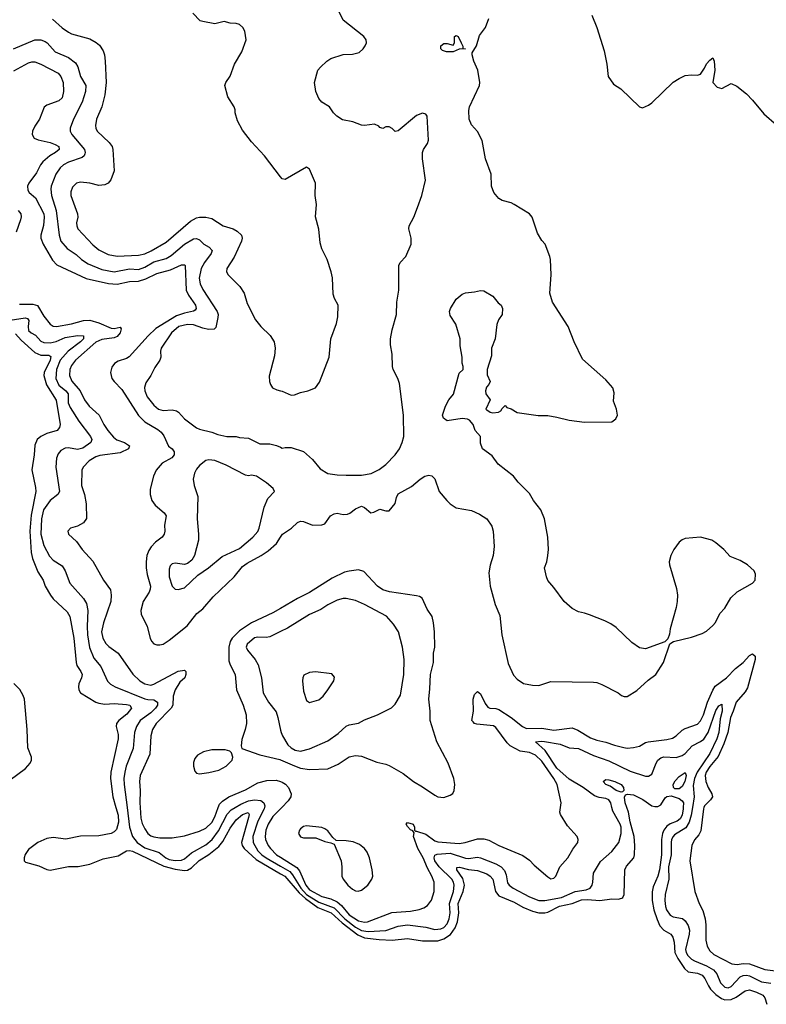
# Model space of a CAD drawing. Header units: inches. Extents: x 2323201 to 2563958, y 895391 to 1023096.
# Tile 32 of 196: x 2378292 to 2383181, y 998710 to 1005161. Entities that reach past the tile are written whole.
import ezdxf

# ---------------------------------------------------------------- set-up
doc = ezdxf.new("R2010")
doc.units = ezdxf.units.IN
doc.header["$MEASUREMENT"] = 0
for name, color, linetype in [('C3070', 7, 'Continuous'), ('C3080', 7, 'Continuous'), ('C3979', 7, 'Continuous'), ('C3989', 7, 'Continuous')]:
    doc.layers.add(name, color=color, linetype=linetype)

msp = doc.modelspace()

# ---------------------------------------------------------------- linework, layer by layer
at = {"layer": 'C3070', "color": 5}
for points, elevation in [([(2378505.4, 1005165.4), (2378570, 1005107.9), (2378610, 1005079.1), (2378630, 1005069.3), (2378750, 1005034.9), (2378792.1, 1005012.1), (2378813.5, 1004993.5), (2378838.1, 1004958.1), (2378846.8, 1004930), (2378851.6, 1004890), (2378858.8, 1004750), (2378849.2, 1004669.2), (2378830.1, 1004589.9), (2378794, 1004510), (2378787.3, 1004467.3), (2378789.1, 1004450), (2378799.6, 1004430), (2378876.7, 1004356.7), (2378896.9, 1004330), (2378902.4, 1004310), (2378910.3, 1004170), (2378889.1, 1004110.9), (2378870.2, 1004089.7), (2378850, 1004078.7), (2378810, 1004075.8), (2378750.7, 1004090.7), (2378690, 1004097.2), (2378663.8, 1004090), (2378636.6, 1004063.4), (2378626.2, 1004033.8), (2378626.8, 1004010), (2378670.9, 1003890), (2378671.6, 1003868.4), (2378663.5, 1003830), (2378664.7, 1003810), (2378672.3, 1003790), (2378770, 1003685.2), (2378810, 1003652.9), (2378870, 1003623), (2378930.8, 1003610.8), (2379070, 1003617.8), (2379110, 1003628.1), (2379152.8, 1003647.2), (2379250, 1003704.4), (2379410, 1003840.2), (2379450, 1003862.9), (2379470, 1003868.3), (2379510, 1003866.9), (2379550, 1003859), (2379623, 1003810), (2379690, 1003790.3), (2379716.5, 1003776.5), (2379744.2, 1003750), (2379749.1, 1003730), (2379744.2, 1003710), (2379695.6, 1003604.4), (2379648, 1003530), (2379645.5, 1003510), (2379657.6, 1003490), (2379733.9, 1003413.9), (2379761.1, 1003370), (2379781.5, 1003301.5), (2379834.7, 1003194.7), (2379870, 1003150.3), (2379931.9, 1003091.9), (2379957.4, 1003050), (2379964.6, 1003010), (2379961.1, 1002958.9), (2379926.2, 1002826.2), (2379927.7, 1002790), (2379934, 1002770), (2379946.8, 1002750), (2379975.6, 1002735.6), (2380000, 1002729.7)], 260), ([(2380000, 1004132.2), (2379895.3, 1004270), (2379810, 1004362), (2379750, 1004438), (2379718, 1004498), (2379702, 1004550), (2379702, 1004570), (2379695.3, 1004590), (2379655.3, 1004655.3), (2379635.3, 1004730), (2379642, 1004750), (2379669.1, 1004790.9), (2379699, 1004870), (2379745.2, 1004950), (2379774, 1005030), (2379765.6, 1005085.6), (2379753.2, 1005110), (2379730, 1005129), (2379710, 1005137.2), (2379670, 1005139), (2379631.1, 1005148.9), (2379570, 1005134), (2379490, 1005148.7), (2379474, 1005154), (2379424.7, 1005204.7)], 260), ([(2378250, 1004969.4), (2378390, 1005028.6), (2378430, 1005030.2), (2378457.6, 1005017.6), (2378470.3, 1005010), (2378524.2, 1004950), (2378610, 1004912.7), (2378657.8, 1004877.8), (2378671.3, 1004851.3), (2378689.3, 1004789.3), (2378725.1, 1004730), (2378721.5, 1004690), (2378699.9, 1004620.1), (2378643.5, 1004510), (2378621, 1004450), (2378623, 1004430), (2378633.1, 1004410), (2378715.5, 1004310), (2378721.2, 1004290), (2378718.6, 1004281.4), (2378714.3, 1004270), (2378701, 1004259), (2378610, 1004228.2), (2378578.4, 1004210), (2378556.3, 1004190), (2378528.3, 1004150), (2378498.1, 1004070), (2378494.6, 1004050), (2378499.8, 1004010), (2378531.3, 1003910), (2378549.6, 1003749.6), (2378560.1, 1003710), (2378601.8, 1003661.8), (2378662.3, 1003622.3), (2378697.1, 1003590), (2378740.6, 1003560.6), (2378830, 1003524.3), (2378910, 1003509.3), (2379010, 1003528.5), (2379070, 1003524.7), (2379110, 1003539.1), (2379170, 1003575), (2379250, 1003595.8), (2379283.6, 1003616.4), (2379370, 1003689.4), (2379430, 1003725.4), (2379450, 1003728.3), (2379470, 1003717.8), (2379498.2, 1003690), (2379533.1, 1003670), (2379551.1, 1003650), (2379546.4, 1003630), (2379500.9, 1003570), (2379479.2, 1003530), (2379467.5, 1003467.5), (2379472.4, 1003430), (2379490, 1003393.1), (2379585.4, 1003250), (2379591.2, 1003230), (2379589.3, 1003210), (2379575.1, 1003144.9), (2379565.4, 1003134.6), (2379528.5, 1003131.5), (2379490, 1003139.9), (2379430, 1003161.6), (2379390, 1003164.8), (2379333.8, 1003150), (2379285.1, 1003110), (2379218, 1003010), (2379214, 1002990), (2379215.3, 1002950), (2379210, 1002929.4), (2379177.2, 1002882.8), (2379150.2, 1002829.8), (2379117.7, 1002782.3), (2379109.1, 1002750.9), (2379110.3, 1002730), (2379125.8, 1002690), (2379170, 1002636.5), (2379200.5, 1002610), (2379230, 1002601.5), (2379290, 1002604.5), (2379317.4, 1002597.4), (2379330.4, 1002590), (2379370, 1002546.4), (2379450, 1002488), (2379470, 1002479.1), (2379550, 1002459.1), (2379590, 1002442.8), (2379648.9, 1002431.1), (2379709.1, 1002430.9), (2379730, 1002422.8), (2379790, 1002418.8), (2379863, 1002383), (2379930, 1002382), (2379972.1, 1002372.1), (2380000, 1002359.4)], 240), ([(2378253.2, 1004826.8), (2378350, 1004878.2), (2378370, 1004885), (2378390, 1004885.4), (2378430, 1004870.1), (2378543.5, 1004810), (2378561.7, 1004790), (2378575.3, 1004750), (2378579.3, 1004690), (2378569, 1004650), (2378548.7, 1004630), (2378470, 1004600.9), (2378451.1, 1004588.9), (2378421.6, 1004510), (2378390, 1004464.4), (2378374.3, 1004430), (2378372.2, 1004410), (2378385.8, 1004385.8), (2378413.4, 1004373.4), (2378490, 1004357), (2378524.2, 1004344.3), (2378547.1, 1004330), (2378549.2, 1004310), (2378525.6, 1004290), (2378488, 1004270), (2378443.9, 1004230), (2378427.2, 1004210), (2378401.2, 1004158.8), (2378351, 1004090), (2378342.2, 1004070), (2378344.3, 1004044.3), (2378354.4, 1004030), (2378394.7, 1003994.7), (2378449.7, 1003890), (2378451.9, 1003868.1), (2378446.7, 1003813.3), (2378429.4, 1003750), (2378430.1, 1003730), (2378444.8, 1003690), (2378506.1, 1003586.1), (2378535.7, 1003555.7), (2378725.9, 1003465.9), (2378872.3, 1003432.3), (2378930, 1003428), (2379010, 1003446.1), (2379070, 1003447.2), (2379117.4, 1003462.6), (2379190, 1003498.6), (2379278.4, 1003521.6), (2379350, 1003555.1), (2379370, 1003554.7), (2379374.7, 1003550), (2379381.4, 1003390), (2379396.5, 1003356.5), (2379441.9, 1003290), (2379447.7, 1003270), (2379440.9, 1003259.1), (2379429, 1003251), (2379370, 1003238.9), (2379318.5, 1003221.5), (2379182.1, 1003137.9), (2379131.8, 1003090), (2379008.1, 1002951.9), (2378990, 1002940.8), (2378936, 1002924), (2378911.9, 1002908.1), (2378895.6, 1002884.4), (2378886.4, 1002850), (2378895.4, 1002810), (2378909.3, 1002790), (2378959.3, 1002739.3), (2379070, 1002568.6), (2379110, 1002527.1), (2379196.6, 1002476.6), (2379218.8, 1002458.8), (2379235.5, 1002435.5), (2379267, 1002367), (2379289, 1002349), (2379302.2, 1002330), (2379302, 1002310), (2379287.3, 1002290), (2379223.5, 1002256.5), (2379185.1, 1002210), (2379166.7, 1002170), (2379146, 1002086), (2379145.2, 1002050), (2379156.3, 1002010), (2379179.4, 1001979.4), (2379238, 1001930), (2379250.2, 1001910), (2379238.8, 1001850), (2379241.5, 1001810), (2379237.8, 1001790), (2379224.4, 1001770), (2379181.7, 1001738.3), (2379152.3, 1001707.7), (2379136.7, 1001683.3), (2379124.3, 1001650), (2379118.7, 1001610), (2379119.6, 1001570), (2379126.3, 1001526.3), (2379147.5, 1001450), (2379146.7, 1001430), (2379138.6, 1001410), (2379100.4, 1001350), (2379084.1, 1001290), (2379086.8, 1001266.8), (2379125.3, 1001185.3), (2379145.2, 1001110), (2379154, 1001090), (2379170, 1001072.9), (2379190, 1001065), (2379210, 1001064.3), (2379230, 1001070.2), (2379270, 1001095.4), (2379388.1, 1001190), (2379450.4, 1001269.6), (2379490, 1001300.9), (2379559.4, 1001380.6), (2379695.3, 1001510), (2379750, 1001577.6), (2379780, 1001600), (2379873.3, 1001650), (2379918.1, 1001681.9), (2379972.8, 1001730), (2380000, 1001771)], 220), ([(2378282, 1003910), (2378299, 1003890), (2378301.8, 1003870), (2378296.7, 1003850), (2378267.9, 1003770)], 180), ([(2378290, 1003297.6), (2378378.4, 1003298.4), (2378408.2, 1003288.2), (2378450, 1003217.8), (2378490, 1003165.5), (2378510, 1003153), (2378531.9, 1003151.9), (2378630, 1003168.8), (2378710, 1003189.6), (2378750, 1003191.9), (2378810, 1003174.1), (2378890, 1003140.3), (2378910, 1003138.3), (2378950, 1003146.7), (2378956.6, 1003136.6), (2378949.4, 1003110), (2378930, 1003086.1), (2378910, 1003076.4), (2378830, 1003065.7), (2378790, 1003047.8), (2378655.9, 1002930), (2378630, 1002896.2), (2378618.8, 1002870), (2378616.9, 1002830), (2378632.3, 1002792.3), (2378686.9, 1002730), (2378715.9, 1002670), (2378745.8, 1002630), (2378811.6, 1002570), (2378841.5, 1002510), (2378869.4, 1002470), (2378906.2, 1002426.2), (2378928.6, 1002408.6), (2378978.7, 1002390), (2379010.2, 1002370), (2379003.2, 1002350), (2378950, 1002322.5), (2378815.2, 1002304.8), (2378790, 1002297), (2378746.5, 1002270), (2378706.7, 1002230), (2378697.6, 1002210), (2378695.2, 1002110), (2378716, 1002050), (2378727.2, 1001990), (2378727.9, 1001892.1), (2378710, 1001864.7), (2378670, 1001843.6), (2378624.7, 1001830), (2378606, 1001810), (2378610.8, 1001790), (2378662.4, 1001742.4), (2378700.7, 1001690), (2378770, 1001613.4), (2378839.7, 1001490), (2378886.3, 1001426.3), (2378891.3, 1001390), (2378887.8, 1001350), (2378839.4, 1001210), (2378827.7, 1001150), (2378835, 1001110), (2378854.9, 1001074.9), (2378874.7, 1001054.7), (2378936.2, 1001010), (2379033.1, 1000873.1), (2379078.8, 1000830), (2379110, 1000809.5), (2379150, 1000801.6), (2379170, 1000806.9), (2379330, 1000892.2), (2379370, 1000899.1), (2379379.1, 1000890), (2379380.3, 1000870), (2379372.6, 1000850), (2379340.3, 1000819.7), (2379309.6, 1000770.4), (2379296.1, 1000730), (2379293.7, 1000670), (2379284.4, 1000650), (2379185.5, 1000550), (2379161.2, 1000510), (2379151.2, 1000470), (2379143.1, 1000350), (2379079.8, 1000210), (2379076, 1000170), (2379080.3, 1000110), (2379078.1, 1000030), (2379080.3, 1000000)], 180), ([(2378230, 1003191.9), (2378328.1, 1003208.1), (2378342.9, 1003202.9), (2378351.7, 1003190), (2378346.8, 1003150), (2378350, 1003125.4), (2378366.2, 1003110), (2378394.1, 1003094.1), (2378430, 1003055.6), (2378450, 1003046.7), (2378490, 1003043.8), (2378530, 1003053.6), (2378590, 1003078.3), (2378671.1, 1003091.1), (2378708.8, 1003088.8), (2378710, 1003069.9), (2378690.1, 1003050), (2378609.8, 1002990.2), (2378557, 1002930), (2378533.5, 1002870), (2378529.2, 1002810), (2378547.4, 1002767.4), (2378593.3, 1002730), (2378607.9, 1002710), (2378609.2, 1002650), (2378621.3, 1002621.3), (2378679.8, 1002530), (2378756, 1002430), (2378762.9, 1002410), (2378756.5, 1002390), (2378705.9, 1002354.1), (2378670, 1002346), (2378610, 1002355.8), (2378590, 1002353.7), (2378560.8, 1002339.2), (2378542.5, 1002317.5), (2378532.5, 1002287.5), (2378527.8, 1002230), (2378551.7, 1002070), (2378541.7, 1002050), (2378490, 1002011.8), (2378448.2, 1001950), (2378434.3, 1001890), (2378430.1, 1001790), (2378450, 1001716.9), (2378486.9, 1001646.9), (2378510, 1001620.7), (2378570, 1001582), (2378589.3, 1001550), (2378620.7, 1001470), (2378709.4, 1001369.4), (2378730, 1001335.5), (2378738.5, 1001290), (2378732.8, 1001187.2), (2378734.7, 1001130), (2378748.8, 1001048.8), (2378777.9, 1000977.9), (2378822.4, 1000922.4), (2378867.3, 1000827.3), (2378886.5, 1000806.5), (2378915.8, 1000790), (2379110, 1000712.5), (2379130, 1000706.7), (2379170, 1000705.1), (2379193.1, 1000690), (2379193, 1000670), (2379181.7, 1000650), (2379150, 1000620.1), (2379081.2, 1000570), (2379056, 1000530), (2379044, 1000490), (2379034.6, 1000385.4), (2378989.3, 1000270.7), (2378979.1, 1000230), (2378973.9, 1000190), (2378975.5, 1000150), (2378994.5, 1000000)], 160), ([(2378263.6, 1003103.6), (2378301.6, 1003061.6), (2378390, 1002980.4), (2378430, 1002962.2), (2378483.1, 1002963.1), (2378494.3, 1002954.3), (2378491, 1002930), (2378451.6, 1002850), (2378450.1, 1002829.9), (2378468, 1002768), (2378529.4, 1002669.4), (2378556.9, 1002510), (2378551.1, 1002488.9), (2378535.8, 1002470), (2378470, 1002449.9), (2378429.2, 1002430), (2378405.4, 1002410), (2378390, 1002373.2), (2378386.3, 1002310), (2378371.1, 1002211.1), (2378395.8, 1002095.8), (2378396.6, 1002070), (2378365.9, 1001914.1), (2378357, 1001810), (2378367.5, 1001670), (2378375.6, 1001630), (2378410, 1001543.6), (2378444.1, 1001490), (2378458.6, 1001450), (2378494, 1001390), (2378510, 1001367.3), (2378602.3, 1001282.3), (2378620.8, 1001250), (2378645.2, 1001110), (2378661.2, 1000950), (2378665.9, 1000930), (2378692.6, 1000890), (2378700.8, 1000870), (2378697.2, 1000850), (2378678.5, 1000810), (2378676.1, 1000790), (2378679.3, 1000770), (2378690, 1000751.8), (2378790.1, 1000690.1), (2378810, 1000682.6), (2378850, 1000675.7), (2378910, 1000681.7), (2378990, 1000675.2), (2379011.7, 1000670), (2379024.1, 1000650), (2378993.4, 1000610), (2378941.5, 1000570), (2378925.5, 1000550), (2378923.5, 1000530), (2378937, 1000477), (2378937.3, 1000450), (2378889.1, 1000230), (2378885.2, 1000190), (2378902.3, 1000070), (2378921.9, 1000000)], 140), ([(2380000, 1001304), (2379950, 1001275.2), (2379810, 1001208.4), (2379730, 1001156.1), (2379682.6, 1001110), (2379670, 1001086.4), (2379661.8, 1001050), (2379661.4, 1000961.4), (2379670, 1000934.4), (2379703.1, 1000870), (2379711.3, 1000770), (2379754.5, 1000670), (2379773.8, 1000606.2), (2379775.8, 1000550), (2379767.9, 1000510), (2379746, 1000446), (2379742.8, 1000402.8), (2379747.1, 1000387.1), (2379864.4, 1000344.4), (2379994.6, 1000314.6), (2380000, 1000312.2)], 220), ([(2380000, 1001153), (2379930, 1001117.7), (2379906.4, 1001113.6), (2379850, 1001116.5), (2379830, 1001110.7), (2379780.8, 1001070), (2379775.5, 1001050), (2379782.2, 1001030), (2379833.6, 1000970), (2379853.5, 1000933.5), (2379874.3, 1000850), (2379886.7, 1000750), (2379920.2, 1000690), (2379970, 1000627), (2379982.6, 1000590), (2380000, 1000505.6)], 240), ([(2378230, 1000181.4), (2378330, 1000255.1), (2378359.6, 1000290), (2378368.3, 1000310), (2378367.8, 1000330), (2378343.7, 1000390), (2378339.4, 1000510), (2378323, 1000710), (2378314.1, 1000734.1), (2378291.6, 1000771.6), (2378252.5, 1000812.5)], 140), ([(2379591.9, 1000000), (2379599.2, 1000020.8), (2379618.9, 1000041.1), (2379661.8, 1000070), (2379770, 1000115.8), (2379850, 1000162.1), (2379910, 1000175.3), (2379970, 1000177.7), (2380000, 1000168.9)], 180), ([(2379703.4, 1000000), (2379738.6, 1000021.4), (2379790, 1000043.4), (2379830.1, 1000050.1), (2379870, 1000044.6), (2379890.1, 1000030.1), (2379897.3, 1000010), (2379894.9, 1000000)], 160)]:
    msp.add_lwpolyline(points, dxfattribs=dict(at, elevation=elevation))
for points, elevation in [([(2379530, 1002278), (2379510, 1002272), (2379470, 1002240.7), (2379450, 1002217), (2379435.3, 1002190), (2379428.5, 1002150), (2379434, 1002110), (2379457.6, 1002037.6), (2379453.8, 1001890), (2379463.2, 1001790), (2379461.7, 1001750), (2379435.3, 1001650), (2379419.1, 1001620.9), (2379390, 1001598.7), (2379370, 1001591.3), (2379310, 1001599.7), (2379290, 1001596.3), (2379277.3, 1001582.7), (2379270, 1001562), (2379270.2, 1001510), (2379289.4, 1001449.4), (2379310, 1001430.4), (2379330, 1001427), (2379370, 1001439.5), (2379457.6, 1001522.4), (2379527, 1001570), (2379616.9, 1001643.1), (2379730, 1001696.3), (2379818.7, 1001770), (2379850, 1001808.8), (2379860.7, 1001830), (2379892.5, 1001967.5), (2379917, 1002023), (2379959.3, 1002070), (2379952, 1002090), (2379907, 1002127), (2379842, 1002170), (2379810, 1002177.2), (2379790, 1002173.2), (2379770, 1002176), (2379643.3, 1002243.3), (2379570, 1002272.3)], 240), ([(2379638, 1000378), (2379550, 1000376.8), (2379494.9, 1000365.1), (2379456.7, 1000343.3), (2379438.6, 1000321.4), (2379430, 1000294), (2379428.6, 1000270), (2379438.5, 1000238.5), (2379450, 1000224.9), (2379470, 1000220.2), (2379530, 1000229.1), (2379595.8, 1000244.2), (2379643.5, 1000270), (2379682.6, 1000310), (2379687.8, 1000330), (2379678.3, 1000358.3), (2379668.1, 1000368.1)], 220)]:
    msp.add_lwpolyline(points, close=True, dxfattribs=dict(at, elevation=elevation))
at = {"layer": 'C3080', "color": 5}
for points, elevation in [([(2380000, 1002359.4), (2380010, 1002354.8), (2380030, 1002359.3), (2380070, 1002358.4), (2380150, 1002333), (2380210, 1002280.5), (2380259.4, 1002219.4), (2380310, 1002188.9), (2380370, 1002179.2), (2380430, 1002176.3), (2380530, 1002177.4), (2380592.6, 1002187.4), (2380645.5, 1002214.5), (2380690, 1002246.7), (2380749.8, 1002310), (2380777.6, 1002350), (2380796.4, 1002390), (2380807.4, 1002430), (2380804, 1002570), (2380777.6, 1002777.6), (2380768.2, 1002810), (2380737.7, 1002870), (2380733.5, 1002890), (2380731.2, 1002968.8), (2380719.7, 1003030), (2380719.1, 1003070), (2380729.8, 1003130), (2380759.8, 1003230), (2380761, 1003310), (2380774.5, 1003390), (2380773.3, 1003550), (2380782, 1003570), (2380819.6, 1003610), (2380854.3, 1003690), (2380854.7, 1003730), (2380839.7, 1003790), (2380842, 1003810), (2380872, 1003868), (2380897.2, 1003930), (2380924, 1004010), (2380948.7, 1004110), (2380929, 1004250), (2380929, 1004290), (2380935.3, 1004310), (2380962, 1004350), (2380969.1, 1004370.9), (2380959, 1004530), (2380950, 1004542), (2380930, 1004549), (2380890, 1004532.7), (2380770, 1004433.2), (2380750, 1004429.2), (2380730, 1004448.7), (2380710, 1004459), (2380690, 1004459), (2380670, 1004449), (2380650, 1004455.3), (2380643.2, 1004463.2), (2380615.8, 1004475.8), (2380548.5, 1004468.5), (2380530, 1004471.1), (2380472.5, 1004492.5), (2380405.6, 1004505.6), (2380367.6, 1004530), (2380347, 1004550), (2380319.3, 1004590), (2380270, 1004620.7), (2380250, 1004644.5), (2380231.2, 1004690), (2380221, 1004750), (2380244.8, 1004830), (2380260.4, 1004850), (2380301.7, 1004890), (2380330, 1004906.2), (2380410, 1004932.3), (2380470, 1004934.9), (2380513.7, 1004946.3), (2380540.7, 1004970), (2380554.5, 1004990), (2380562.7, 1005010), (2380561.2, 1005030), (2380544, 1005050), (2380410, 1005159), (2380354.5, 1005270)], 240), ([(2380000, 1001771), (2380012.6, 1001790), (2380071.5, 1001830), (2380110, 1001866), (2380130, 1001874.9), (2380150, 1001872.4), (2380210, 1001850.2), (2380270, 1001851.3), (2380290, 1001858.7), (2380326, 1001910), (2380350, 1001924.2), (2380370, 1001927), (2380410, 1001920.3), (2380438, 1001922), (2380453.1, 1001926.9), (2380490, 1001955.5), (2380530, 1001974), (2380550, 1001966), (2380590, 1001930.8), (2380610, 1001934), (2380650, 1001954), (2380690, 1001944), (2380710, 1001944), (2380749.6, 1001990.4), (2380758, 1002030), (2380770, 1002054.4), (2380856.9, 1002103.1), (2380913.2, 1002150), (2380945.2, 1002170), (2380970, 1002176.4), (2380990, 1002173), (2381010, 1002154), (2381039.1, 1002070), (2381088, 1002010), (2381110.5, 1001990), (2381150, 1001963.1), (2381250, 1001944.6), (2381302.2, 1001922.2), (2381351.3, 1001891.3), (2381382.9, 1001842.9), (2381392, 1001810), (2381399.5, 1001710), (2381391.8, 1001650), (2381372.5, 1001587.5), (2381363.7, 1001536.3), (2381372.4, 1001450), (2381405.5, 1001330), (2381436.4, 1001256.4), (2381447.7, 1001130), (2381490, 1000944), (2381525.8, 1000865.8), (2381550, 1000840.3), (2381590, 1000811.7), (2381650, 1000800.2), (2381690, 1000798.8), (2381770, 1000826), (2382050, 1000821.3), (2382070, 1000818.5), (2382104.7, 1000804.7), (2382210, 1000750.2), (2382232.3, 1000732.3), (2382250, 1000726), (2382270, 1000727.6), (2382333, 1000767), (2382406.3, 1000833.7), (2382458, 1000870), (2382507.3, 1000950), (2382548.4, 1001071.6), (2382573.2, 1001086.8), (2382690, 1001114.9), (2382760.6, 1001139.4), (2382790, 1001155.8), (2382830, 1001192), (2382847.4, 1001212.6), (2382877.2, 1001270), (2382910, 1001306.5), (2382947.7, 1001372.3), (2382990, 1001413.4), (2383089.6, 1001470), (2383107, 1001490), (2383109.2, 1001529.2), (2383101.2, 1001550), (2383058, 1001590), (2383010, 1001618), (2382944.9, 1001644.9), (2382902, 1001690), (2382850, 1001734), (2382824, 1001750), (2382750, 1001771.2), (2382650, 1001763), (2382630, 1001754), (2382610, 1001737), (2382574.4, 1001690), (2382554.9, 1001650), (2382545.3, 1001610), (2382546.7, 1001590), (2382593.4, 1001433.4), (2382598.9, 1001390), (2382597, 1001350), (2382590.2, 1001309.8), (2382550.6, 1001170.6), (2382545.8, 1001134.2), (2382535.3, 1001104.7), (2382515.3, 1001084.7), (2382390, 1001039.5), (2382350, 1001045.1), (2382300.1, 1001080.1), (2382198.4, 1001178.4), (2382162.9, 1001202.9), (2382123.3, 1001223.3), (2382022, 1001262), (2381990, 1001273.6), (2381950, 1001280.7), (2381910, 1001302.9), (2381856.2, 1001350), (2381790, 1001440.9), (2381750, 1001486.6), (2381741.3, 1001510), (2381727.8, 1001570), (2381742.4, 1001610), (2381749.8, 1001650.2), (2381753.3, 1001690), (2381751, 1001770), (2381728.2, 1001890), (2381705.1, 1001950), (2381657, 1002010), (2381630, 1002056), (2381556, 1002130), (2381526, 1002170), (2381423.7, 1002250), (2381384.7, 1002304.7), (2381321.2, 1002350), (2381310, 1002386), (2381309.3, 1002430), (2381274, 1002470), (2381261.2, 1002510), (2381238, 1002538), (2381224.5, 1002544.5), (2381190, 1002547.6), (2381090, 1002533.2), (2381066, 1002550), (2381060.9, 1002570), (2381079.3, 1002630), (2381101.2, 1002670), (2381132.9, 1002707.1), (2381170, 1002844.7), (2381195.3, 1002870), (2381195.3, 1002890), (2381189.2, 1002910), (2381189.3, 1002950.7), (2381175.5, 1003024.5), (2381175.1, 1003070), (2381147.2, 1003167.2), (2381110, 1003222), (2381105.1, 1003250), (2381112.7, 1003270), (2381149.4, 1003330), (2381190, 1003362.8), (2381210, 1003370.6), (2381270, 1003377.3), (2381310, 1003387.3), (2381330, 1003384), (2381390, 1003350.8), (2381425.2, 1003305.2), (2381444.7, 1003290), (2381454, 1003270), (2381450.5, 1003230), (2381426.2, 1003193.8), (2381416.1, 1003163.9), (2381405.5, 1003070), (2381381.6, 1003010), (2381381.1, 1002958.9), (2381353.4, 1002870), (2381353.7, 1002833.7), (2381372, 1002790), (2381364.7, 1002770), (2381347.3, 1002752.7), (2381341, 1002730), (2381344.7, 1002710), (2381371.3, 1002670), (2381344.7, 1002610), (2381350, 1002604.7), (2381372, 1002590), (2381390, 1002584.9), (2381426, 1002590), (2381442, 1002598), (2381450, 1002614), (2381470, 1002634), (2381481, 1002621), (2381510, 1002611), (2381550, 1002586.8), (2381687.5, 1002567.5), (2381750, 1002567.3), (2381810, 1002557.3), (2381890, 1002536.3), (2381990, 1002524.9), (2382170, 1002527.3), (2382194.2, 1002545.8), (2382205.2, 1002570), (2382199.5, 1002610), (2382181.1, 1002661.1), (2382184.4, 1002715.6), (2382174.8, 1002750), (2382130, 1002802.6), (2381976.6, 1002936.6), (2381922.7, 1003050), (2381882.3, 1003150), (2381780.3, 1003310), (2381763.1, 1003370), (2381772, 1003490), (2381768, 1003590), (2381763.5, 1003610), (2381732.6, 1003690), (2381710, 1003714.7), (2381681.6, 1003761.6), (2381648.3, 1003868.3), (2381629.9, 1003889.9), (2381530, 1003951), (2381510, 1003960.9), (2381450, 1003976.3), (2381429.6, 1003990), (2381396, 1004030), (2381380.9, 1004070), (2381379.7, 1004150), (2381342.6, 1004250), (2381319.8, 1004370), (2381289, 1004429), (2381250, 1004472.3), (2381235.8, 1004510), (2381232.9, 1004567.1), (2381238, 1004590), (2381303.6, 1004730), (2381305.6, 1004750), (2381291.5, 1004830), (2381265.1, 1004890), (2381254, 1004930), (2381255.1, 1004944.9), (2381282.7, 1004990), (2381302.9, 1005057.1), (2381340.9, 1005110), (2381364.5, 1005170)], 220), ([(2382039.2, 1005190), (2382071.4, 1005110), (2382118.2, 1004958.2), (2382136.9, 1004870), (2382146, 1004790), (2382179.1, 1004739.1), (2382227.9, 1004707.9), (2382350, 1004591.3), (2382370, 1004584.7), (2382410, 1004601), (2382430, 1004616), (2382570, 1004750.8), (2382610, 1004776), (2382650, 1004794.8), (2382690, 1004801), (2382730, 1004798), (2382750, 1004804.7), (2382776.4, 1004843.6), (2382788.8, 1004871.2), (2382810, 1004897.1), (2382830.7, 1004910.7), (2382839.5, 1004890), (2382843.7, 1004830), (2382831.3, 1004750), (2382859.8, 1004719.8), (2382890, 1004710.7), (2382950, 1004744), (2382986.6, 1004726.6), (2383050, 1004674.8), (2383090, 1004634.8), (2383165.2, 1004545.2), (2383250, 1004471)], 220), ([(2380000, 1002729.7), (2380010, 1002727.2), (2380070, 1002700.3), (2380090, 1002702.3), (2380130, 1002719.5), (2380179, 1002730), (2380229.2, 1002750), (2380253.9, 1002786.1), (2380317.4, 1002950), (2380328, 1003070), (2380365.6, 1003170), (2380374.2, 1003214.2), (2380377.2, 1003290), (2380353.6, 1003333.6), (2380343.3, 1003363.3), (2380339.5, 1003470), (2380331.8, 1003510), (2380305.1, 1003590), (2380270, 1003659), (2380258.6, 1003698.6), (2380249.5, 1003789.5), (2380229.4, 1003870), (2380234.5, 1003950), (2380226, 1004010), (2380229.3, 1004090), (2380190, 1004182), (2380170, 1004194.5), (2380030, 1004113.2), (2380010, 1004119), (2380000, 1004132.2)], 260), ([(2380000, 1000312.2), (2380090, 1000271.5), (2380130, 1000258.1), (2380190, 1000249.4), (2380310, 1000253.7), (2380376.3, 1000283.7), (2380450, 1000332), (2380490, 1000340.2), (2380530, 1000336.5), (2380630, 1000296.9), (2380690, 1000283.6), (2380710, 1000274), (2380803.1, 1000223.1), (2380870, 1000169.1), (2380930, 1000135.2), (2381010, 1000079.6), (2381030, 1000070.3), (2381070, 1000065.7), (2381110, 1000079.3), (2381128, 1000092), (2381137.6, 1000110), (2381141.1, 1000150), (2381133.5, 1000190), (2381097.6, 1000290), (2381023.5, 1000430), (2380979.9, 1000570), (2380980.5, 1000630), (2380969.9, 1000710), (2380977.5, 1000777.5), (2380980.6, 1000870), (2381000.2, 1000950), (2381001.6, 1001010), (2381009.9, 1001050), (2381008.9, 1001150), (2381001.6, 1001210), (2380991.6, 1001250), (2380959.7, 1001299.7), (2380927.3, 1001370), (2380910, 1001382), (2380890, 1001387.3), (2380712.5, 1001412.5), (2380670, 1001426), (2380634, 1001450), (2380544.9, 1001544.9), (2380510, 1001555.6), (2380450, 1001549), (2380419.5, 1001540.5), (2380336.9, 1001503.1), (2380190, 1001408.1), (2380111.6, 1001368.4), (2380000, 1001304)], 220), ([(2380000, 1000505.6), (2380003.2, 1000490), (2380012.5, 1000470), (2380048.1, 1000410), (2380069.3, 1000390), (2380095.5, 1000375.5), (2380130, 1000369.5), (2380190, 1000383.7), (2380310, 1000436.9), (2380375.9, 1000484.1), (2380430, 1000531.5), (2380450, 1000540.2), (2380510, 1000551.6), (2380550, 1000572.9), (2380634.3, 1000605.7), (2380726.6, 1000653.4), (2380750, 1000676.3), (2380785, 1000735), (2380806.4, 1000870), (2380808.7, 1000970), (2380798.8, 1001050), (2380771.2, 1001151.2), (2380740.2, 1001200.2), (2380693.3, 1001253.3), (2380549.6, 1001330), (2380490, 1001354.8), (2380430, 1001369.8), (2380410, 1001369), (2380370, 1001357.7), (2380310, 1001326.8), (2380264.3, 1001295.7), (2380190, 1001265), (2380044.5, 1001175.5), (2380000, 1001153)], 240), ([(2381832.5, 1000000), (2381836.8, 1000030), (2381810.6, 1000150), (2381789.3, 1000190), (2381710, 1000303.2), (2381670, 1000343.1), (2381630, 1000358.9), (2381568.9, 1000368.9), (2381503.7, 1000403.7), (2381483, 1000423), (2381410, 1000523.8), (2381393.9, 1000533.9), (2381286.1, 1000546.1), (2381270.5, 1000550.5), (2381260.1, 1000560.1), (2381252.4, 1000570), (2381262.6, 1000630), (2381260.5, 1000710), (2381270, 1000739.6), (2381290, 1000760.3), (2381310, 1000744.7), (2381340.6, 1000680.6), (2381357.5, 1000657.5), (2381370, 1000649.6), (2381410, 1000648.2), (2381430, 1000641.3), (2381510, 1000588.3), (2381583.9, 1000530), (2381610, 1000517.8), (2381710, 1000519.4), (2381790, 1000506.6), (2381910, 1000520.5), (2381947.2, 1000507.2), (2382030, 1000456.1), (2382070, 1000439.6), (2382130, 1000428), (2382187.2, 1000407.2), (2382247.2, 1000392.8), (2382270, 1000389.3), (2382310, 1000392.1), (2382350, 1000401.2), (2382390, 1000425.2), (2382406, 1000430), (2382530, 1000445.1), (2382565.3, 1000454.7), (2382590, 1000468.3), (2382630, 1000506), (2382650, 1000518), (2382730, 1000545), (2382750, 1000568.2), (2382770, 1000606.7), (2382795, 1000690), (2382830, 1000769.3), (2382845.9, 1000794.1), (2382919.9, 1000850), (2382979.8, 1000910), (2383029.6, 1000950.4), (2383070, 1000994.7), (2383090, 1001005.7), (2383108.5, 1000990), (2383107.3, 1000970), (2383056.6, 1000783.4), (2383042.7, 1000757.3), (2382982.6, 1000690), (2382964.6, 1000630), (2382945.7, 1000590), (2382927.7, 1000490), (2382903, 1000417), (2382866.2, 1000333.8), (2382810, 1000268.7), (2382786.9, 1000230), (2382780.3, 1000210), (2382783.6, 1000170), (2382799.8, 1000130), (2382823.3, 1000090), (2382828.8, 1000070), (2382815.2, 1000050), (2382775.4, 1000010), (2382772.5, 1000000)], 180), ([(2382169.8, 1000000), (2382161.9, 1000030), (2382150, 1000048.7), (2382130, 1000059), (2382085.5, 1000065.5), (2382056.2, 1000076.2), (2381982.4, 1000130), (2381890, 1000185.5), (2381810, 1000256.3), (2381733.6, 1000373.6), (2381669.5, 1000430), (2381705.3, 1000434.7), (2381727.9, 1000432), (2381830, 1000415.2), (2381890, 1000391.5), (2381950, 1000386.3), (2382050, 1000339.3), (2382150, 1000305.1), (2382290, 1000236.8), (2382390, 1000204.2), (2382410, 1000205.8), (2382430, 1000218.3), (2382459.6, 1000290), (2382471.4, 1000308.6), (2382490, 1000325.1), (2382510, 1000330.6), (2382590, 1000328.1), (2382630, 1000339.3), (2382650, 1000352.9), (2382695.4, 1000404.6), (2382750, 1000432.3), (2382771.8, 1000448.2), (2382801, 1000490), (2382850, 1000634.9), (2382870, 1000666), (2382890, 1000677.3), (2382891.7, 1000631.7), (2382879.2, 1000580.8), (2382870.4, 1000490.4), (2382856.7, 1000450), (2382810, 1000352.3), (2382728.9, 1000231.1), (2382711.2, 1000190), (2382702.6, 1000142.6), (2382708.7, 1000070), (2382697.3, 1000000)], 160), ([(2380000, 1000168.9), (2380010, 1000165.9), (2380031.7, 1000151.7), (2380051.8, 1000130), (2380069.3, 1000090), (2380066.2, 1000070), (2380050, 1000042.4), (2380008.4, 1000000)], 180), ([(2382267.4, 1000000), (2382257, 1000030), (2382253.1, 1000066.9), (2382258.6, 1000081.4), (2382272.6, 1000087.4), (2382310, 1000081.8), (2382371.9, 1000051.9), (2382430, 1000011.3), (2382450, 1000005.1), (2382470, 1000006.3), (2382490, 1000018), (2382517.6, 1000062.4), (2382528.3, 1000071.7), (2382556.6, 1000076.6), (2382610, 1000059.4), (2382630, 1000043.9), (2382637.8, 1000030), (2382637.1, 1000000)], 140)]:
    msp.add_lwpolyline(points, dxfattribs=dict(at, elevation=elevation))
for points, elevation in [([(2381130, 1004949.6), (2381086, 1004950), (2381060.2, 1004960.2), (2381049, 1004970), (2381049.1, 1004990.9), (2381070, 1005004.7), (2381090, 1005004.7), (2381130, 1004994), (2381138, 1005010), (2381138, 1005050), (2381150, 1005058), (2381162, 1005050), (2381182, 1005010), (2381192.7, 1004987.3), (2381192.7, 1004972.7), (2381211.3, 1004970), (2381170, 1004968)], 220), ([(2380229.3, 1000889.3), (2380190, 1000884.5), (2380153, 1000867), (2380145.5, 1000850), (2380143.8, 1000830), (2380150, 1000762), (2380170, 1000701), (2380190, 1000686.8), (2380250, 1000705.5), (2380278, 1000730), (2380309.3, 1000770), (2380349.2, 1000830), (2380352.7, 1000852.7), (2380336, 1000876)], 260), ([(2382582.7, 1000122.7), (2382573.5, 1000130), (2382570.6, 1000150), (2382584.8, 1000175.1), (2382610, 1000203.2), (2382650, 1000228.4), (2382655.3, 1000210), (2382646.5, 1000170), (2382630, 1000137), (2382610, 1000122.8)], 140), ([(2382230, 1000099.8), (2382198, 1000110), (2382158.3, 1000138.3), (2382129.7, 1000150), (2382112, 1000170), (2382130, 1000182), (2382150, 1000180.2), (2382188.2, 1000170), (2382230, 1000150.2), (2382245.5, 1000130), (2382248.5, 1000111.5), (2382238.7, 1000101.3)], 140)]:
    msp.add_lwpolyline(points, close=True, dxfattribs=dict(at, elevation=elevation))
at = {"layer": 'C3979', "color": 5}
for points, elevation in [([(2378921.9, 1000000), (2378935.9, 999950), (2378937.6, 999902.4), (2378924.9, 999855.1), (2378910, 999839), (2378890.1, 999829.9), (2378810, 999813.2), (2378690, 999811.4), (2378593, 999793), (2378510, 999803.9), (2378470, 999797), (2378410, 999770.3), (2378350, 999723.5), (2378328.4, 999691.6), (2378321.1, 999670), (2378321.8, 999650), (2378330, 999641.3), (2378416.4, 999616.4), (2378470, 999592.2), (2378490.7, 999589.3), (2378610, 999611.9), (2378673.6, 999613.6), (2378750, 999628.3), (2378837.8, 999662.2), (2378936.4, 999683.6), (2378990, 999715.5), (2379010, 999718.4), (2379030, 999712.7), (2379235.8, 999615.8), (2379310, 999594.8), (2379370, 999585.7), (2379390, 999588.1), (2379416.6, 999603.4), (2379467.5, 999652.5), (2379530, 999691.4), (2379595.9, 999744.1), (2379622.2, 999777.8), (2379670, 999863), (2379710, 999917.6), (2379750, 999953.5), (2379786.9, 999966.9), (2379793.3, 999953.4), (2379790, 999934.5), (2379744.4, 999770), (2379747.9, 999750), (2379760.8, 999730), (2379839.2, 999659.2), (2380000, 999565.5)], 140), ([(2378994.5, 1000000), (2379010.9, 999870), (2379029.6, 999810), (2379060.6, 999770), (2379110, 999734.9), (2379204.4, 999704.4), (2379247.9, 999670), (2379270, 999659.4), (2379310, 999651.2), (2379350, 999654.2), (2379370, 999662.6), (2379417.2, 999702.8), (2379510, 999755.7), (2379550.9, 999789.1), (2379594.3, 999845.7), (2379650, 999956.1), (2379676.4, 999983.6), (2379703.4, 1000000)], 160), ([(2379080.3, 1000000), (2379085.5, 999930), (2379094.1, 999894.1), (2379110, 999860.2), (2379130, 999830.2), (2379150, 999813.9), (2379170, 999806.5), (2379210, 999801.3), (2379290, 999801.3), (2379370, 999814.1), (2379470, 999844.3), (2379510, 999865.1), (2379550, 999901.9), (2379570, 999938.6), (2379591.9, 1000000)], 180), ([(2379894.9, 1000000), (2379892.4, 999990), (2379850.8, 999910), (2379819, 999810), (2379821.1, 999770), (2379850, 999716.2), (2379876.6, 999690), (2379905.5, 999670), (2380000, 999615.1)], 160), ([(2380000, 999991.5), (2379950, 999940.5), (2379919.1, 999890), (2379903.8, 999850), (2379898.8, 999810), (2379901.8, 999790), (2379918.9, 999750), (2379933, 999730), (2379973.9, 999690), (2380000, 999673.6)], 180)]:
    msp.add_lwpolyline(points, dxfattribs=dict(at, elevation=elevation))
at = {"layer": 'C3989', "color": 5}
for points, elevation in [([(2380000, 999673.6), (2380106.6, 999606.6), (2380124, 999584), (2380164.6, 999490), (2380190, 999460.9), (2380270, 999416.8), (2380330, 999401.8), (2380370, 999381.3), (2380398.3, 999358.3), (2380450, 999296.9), (2380510, 999256.6), (2380550, 999248), (2380570, 999250.9), (2380728.6, 999311.4), (2380850, 999319.7), (2380908.2, 999331.8), (2380937.6, 999342.4), (2380962.5, 999357.5), (2380988.3, 999391.7), (2381005, 999450), (2381004.7, 999510), (2380989.4, 999549.4), (2380961.1, 999601.1), (2380934.7, 999670), (2380898.9, 999730), (2380871.4, 999810), (2380873.6, 999833.6), (2380866.6, 999846.6), (2380850, 999852.7), (2380830, 999874), (2380822.9, 999890), (2380830, 999900.7), (2380867.3, 999890), (2380876.4, 999870), (2380876, 999850), (2380883.4, 999843.4), (2380890, 999844.9), (2380950, 999825.1), (2381010, 999781.5), (2381030, 999774.4), (2381170, 999762.7), (2381209.5, 999770), (2381290, 999794.8), (2381330, 999795.2), (2381364.7, 999784.7), (2381428.5, 999750), (2381585.5, 999685.5), (2381630, 999654.9), (2381660.6, 999620.6), (2381750, 999544.4), (2381770, 999532.7), (2381790, 999535.5), (2381802.9, 999550), (2381828.4, 999610), (2381880.3, 999670), (2381913.2, 999726.8), (2381947, 999770), (2381949.5, 999790), (2381942.7, 999810), (2381879.5, 999879.5), (2381833.6, 999953.6), (2381828.2, 999970), (2381832.5, 1000000)], 180), ([(2380008.4, 1000000), (2380000, 999991.5)], 180), ([(2380000, 999615.1), (2380060.1, 999580.1), (2380078.7, 999558.7), (2380132.8, 999470), (2380170, 999430), (2380250, 999378.8), (2380350, 999342.2), (2380421, 999270), (2380490, 999214.9), (2380530, 999193), (2380573.2, 999186.8), (2380690, 999194.5), (2380770, 999221.8), (2380830, 999230.1), (2380950, 999214.7), (2381010, 999201.2), (2381050, 999203.8), (2381070, 999213.6), (2381090, 999237.6), (2381102.8, 999270), (2381109.5, 999310), (2381106.8, 999370), (2381131.4, 999450), (2381137.1, 999490), (2381133.3, 999510), (2381121.3, 999530), (2381039, 999610), (2381010.8, 999650), (2381005.8, 999670), (2381010, 999687), (2381025.4, 999694.6), (2381110, 999699.9), (2381210, 999667.8), (2381230, 999666.2), (2381290, 999673.5), (2381310, 999670.6), (2381410.1, 999630.1), (2381443.5, 999610), (2381466, 999586), (2381477.4, 999557.4), (2381486.9, 999506.9), (2381496.5, 999490), (2381523.2, 999470), (2381630, 999413.4), (2381690, 999390.1), (2381730, 999389.6), (2381839.7, 999410), (2381930, 999449.2), (2382000, 999460), (2382027.8, 999470), (2382040.4, 999490), (2382045.1, 999510), (2382049.8, 999570), (2382094.2, 999645.8), (2382168.4, 999711.6), (2382214.4, 999770), (2382230.4, 999829.6), (2382229.4, 999870), (2382223.6, 999890), (2382176, 999976.1), (2382169.8, 1000000)], 160), ([(2380000, 999565.5), (2380026.7, 999550), (2380120.6, 999440.6), (2380162.5, 999402.5), (2380244.2, 999344.2), (2380331.7, 999310), (2380403.4, 999243.4), (2380505.1, 999165.1), (2380550, 999145.4), (2380646.1, 999133.9), (2380729.7, 999130.3), (2380830, 999141.3), (2380930, 999125.6), (2381030, 999126.9), (2381070, 999139.2), (2381112.9, 999167.1), (2381142.8, 999210), (2381157.8, 999250), (2381166.9, 999310), (2381162, 999370), (2381195.5, 999450), (2381204.2, 999490), (2381193.9, 999533.9), (2381154, 999590), (2381153.8, 999606.2), (2381170.9, 999609.1), (2381230, 999593), (2381290, 999586.2), (2381350, 999564.5), (2381372.8, 999550), (2381389.5, 999530), (2381406.9, 999450), (2381430, 999421.8), (2381530, 999379.6), (2381586.7, 999346.7), (2381650, 999320.9), (2381690, 999310.1), (2381730, 999308.8), (2381750, 999314.4), (2381826.9, 999353.1), (2381909.7, 999370.3), (2381970, 999394.8), (2382010, 999397.3), (2382090, 999389.5), (2382170, 999400.6), (2382210, 999398.7), (2382234.9, 999405.1), (2382242.2, 999410), (2382250.4, 999430), (2382254.2, 999590), (2382265.6, 999614.4), (2382312.1, 999670), (2382317.2, 999690), (2382320.5, 999750), (2382316.3, 999810), (2382290, 999905.4), (2382277.7, 999970), (2382267.4, 1000000)], 140), ([(2382637.1, 1000000), (2382636.9, 999990), (2382629.6, 999950), (2382615.8, 999924.2), (2382598, 999910), (2382550, 999891.9), (2382530, 999878.1), (2382509.8, 999850.2), (2382501.3, 999830), (2382495.3, 999790), (2382493.3, 999690), (2382480.9, 999590), (2382471, 999549), (2382440.6, 999479.4), (2382432.6, 999447.4), (2382432.4, 999390), (2382444.5, 999330), (2382465, 999265), (2382483.8, 999223.8), (2382510, 999195.8), (2382554.6, 999170), (2382568.7, 999150), (2382577.3, 999117.3), (2382581.9, 999050), (2382601.8, 999010), (2382644, 998944), (2382670, 998922.3), (2382730, 998914.7), (2382760.4, 998900.4), (2382778.4, 998878.4), (2382801.3, 998830), (2382816.1, 998810), (2382850, 998774.6), (2382887.4, 998747.4), (2382910, 998740.1), (2382950, 998741.3), (2382982.9, 998757.1), (2383041.7, 998798.3), (2383070, 998804.4), (2383116.5, 998790), (2383157.6, 998770), (2383172, 998752), (2383183.4, 998710)], 140), ([(2382697.3, 1000000), (2382689.3, 999950), (2382676.4, 999903.6), (2382653, 999867), (2382580.4, 999819.6), (2382570.1, 999809.9), (2382560.7, 999790), (2382557.2, 999770), (2382558.5, 999690), (2382539.3, 999610), (2382542.5, 999530), (2382517.5, 999430), (2382515.6, 999390), (2382519.5, 999350), (2382526.4, 999330), (2382550, 999295), (2382570, 999283.9), (2382631.7, 999271.7), (2382650, 999256.9), (2382670, 999227), (2382676.8, 999196.8), (2382676.5, 999170), (2382651.4, 999070), (2382655.8, 999050), (2382667.3, 999030), (2382690, 999006.4), (2382710, 998994.1), (2382790, 998961.4), (2382835.1, 998935.1), (2382856.6, 998910), (2382880.1, 998850), (2382910, 998822.4), (2382930, 998818.4), (2382950, 998826.6), (2383009.6, 998890.4), (2383030, 998899.6), (2383050, 998901.4), (2383070, 998896.4), (2383150, 998856.9), (2383209.3, 998849.3)], 160), ([(2382772.5, 1000000), (2382769.5, 999990), (2382752.5, 999847.5), (2382739.5, 999820.5), (2382710, 999787.3), (2382692, 999750), (2382679.6, 999650), (2382713.1, 999450), (2382741.1, 999370), (2382764.2, 999324.2), (2382780.6, 999270), (2382785, 999230), (2382785.1, 999130), (2382793.2, 999090), (2382810, 999060.9), (2382837, 999037), (2382956, 998976), (2382990, 998970.7), (2383030, 998977.2), (2383070, 998975.7), (2383170, 998937.3), (2383290, 998923.6)], 180)]:
    msp.add_lwpolyline(points, dxfattribs=dict(at, elevation=elevation))
at = {"layer": 'C3989', "color": 5, "elevation": 220}
msp.add_lwpolyline([(2380170, 999879.8), (2380150, 999874.5), (2380130, 999859.2), (2380122.9, 999850), (2380117.8, 999830), (2380130, 999807.2), (2380150, 999799.7), (2380230, 999801.7), (2380290, 999777), (2380328.7, 999768.7), (2380350, 999758.8), (2380396.5, 999650), (2380402, 999610), (2380400.2, 999550), (2380409.4, 999530), (2380440.1, 999490), (2380470, 999463.5), (2380490, 999453.1), (2380508.9, 999451.1), (2380530, 999458.9), (2380570.8, 999490), (2380598.4, 999530), (2380603.1, 999550), (2380599.8, 999590), (2380582.9, 999670), (2380567.3, 999707.3), (2380550.5, 999730.5), (2380516.6, 999756.6), (2380474.2, 999774.2), (2380430, 999781.4), (2380363.3, 999783.3), (2380342, 999802), (2380310, 999846), (2380290, 999860.5), (2380270, 999867.6)], close=True, dxfattribs=at)

doc.saveas('drawing.dxf')
